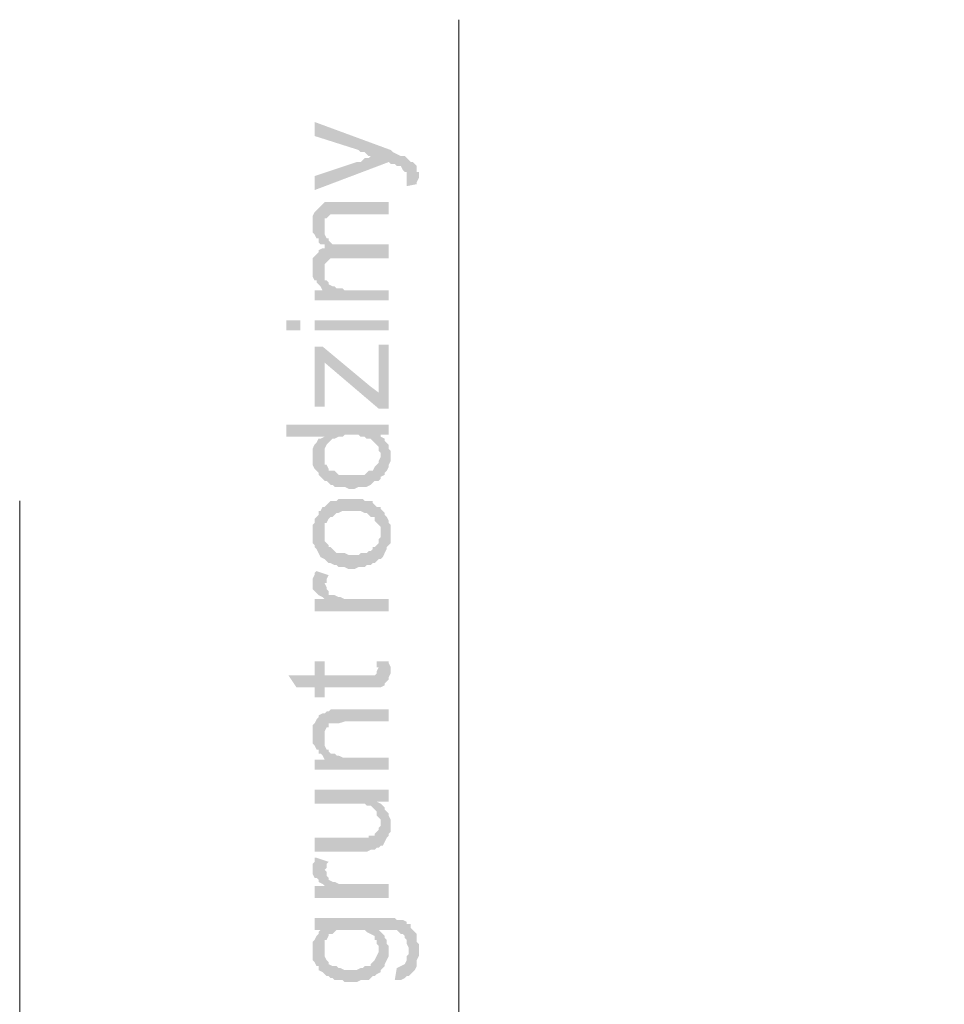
# Model space of a CAD drawing. Header units: inches. Extents: x -5286 to 1958, y -185 to 1019.
# Tile 58 of 62: x 1811 to 1863, y 261 to 315. Entities that reach past the tile are written whole.
import ezdxf

# ---------------------------------------------------------------- set-up
doc = ezdxf.new("R2010")
doc.units = ezdxf.units.IN
doc.header["$MEASUREMENT"] = 0
doc.layers.add('SCHEMAT', color=7, linetype='CONTINUOUS', lineweight=9)

msp = doc.modelspace()

# ---------------------------------------------------------------- hatches: boundary and pattern name
at = {"layer": 'SCHEMAT', "linetype": 'Continuous'}
for points in [[(1827.804, 309.595), (1827.804, 308.817), (1830.249, 308.039), (1830.36, 307.928), (1830.582, 307.928), (1830.693, 307.817), (1830.804, 307.706), (1830.915, 307.706), (1831.137, 307.706), (1831.915, 307.372), (1832.026, 307.261), (1832.249, 307.261), (1832.36, 307.15), (1832.582, 307.15), (1832.693, 306.928), (1832.804, 306.817), (1832.915, 306.817), (1832.915, 306.483), (1832.915, 307.595), (1832.804, 307.706), (1832.582, 307.706), (1832.36, 307.817), (1832.137, 307.928), (1832.026, 308.039)], [(1827.804, 306.595), (1827.804, 305.817), (1831.915, 307.372), (1831.137, 307.706), (1830.915, 307.706), (1830.804, 307.595), (1830.582, 307.595), (1830.471, 307.483), (1830.36, 307.372), (1830.137, 307.372)], [(1832.915, 306.039), (1833.471, 306.15), (1833.471, 306.261), (1833.582, 306.483), (1833.582, 306.817), (1833.471, 306.817), (1833.471, 307.039), (1833.471, 307.15), (1833.249, 307.372), (1833.137, 307.372), (1833.026, 307.483), (1832.915, 307.595), (1832.915, 306.483), (1832.915, 306.261)], [(1827.693, 303.928), (1827.693, 303.706), (1827.693, 303.483), (1827.804, 303.372), (1827.915, 303.15), (1828.026, 303.15), (1828.026, 302.928), (1828.137, 302.817), (1828.36, 302.817), (1828.36, 303.928), (1828.36, 304.039), (1828.36, 304.261), (1828.471, 304.261), (1828.582, 304.372), (1828.693, 304.483), (1831.915, 304.483), (1831.915, 305.15), (1828.693, 305.15), (1828.582, 305.15), (1828.36, 305.15), (1828.249, 305.039), (1828.137, 304.928), (1828.026, 304.817), (1827.915, 304.706), (1827.804, 304.595), (1827.693, 304.372), (1827.693, 304.039)], [(1828.36, 302.817), (1828.36, 302.595), (1828.471, 301.817), (1828.582, 301.928), (1828.693, 302.039), (1828.915, 302.039), (1831.915, 302.039), (1831.915, 302.817), (1829.137, 302.817), (1828.915, 302.817), (1828.804, 302.817), (1828.693, 302.928), (1828.582, 303.039), (1828.582, 303.15), (1828.471, 303.15), (1828.36, 303.372), (1828.36, 303.595), (1828.36, 303.706)], [(1827.693, 301.483), (1827.693, 301.372), (1827.693, 301.039), (1827.804, 300.817), (1827.915, 300.817), (1827.915, 300.706), (1828.026, 300.595), (1828.137, 300.483), (1828.249, 300.261), (1828.36, 301.372), (1828.36, 301.483), (1828.36, 301.706), (1828.471, 301.817), (1828.36, 302.595), (1828.249, 302.595), (1828.026, 302.483), (1828.026, 302.372), (1827.915, 302.261), (1827.804, 302.15), (1827.693, 302.039), (1827.693, 301.706)], [(1828.249, 300.261), (1828.36, 300.261), (1828.36, 301.039), (1828.36, 301.15), (1828.36, 301.372)], [(1827.804, 300.261), (1827.804, 299.706), (1831.915, 299.706), (1831.915, 300.261), (1829.471, 300.261), (1829.36, 300.372), (1829.026, 300.372), (1828.915, 300.483), (1828.804, 300.483), (1828.582, 300.595), (1828.582, 300.706), (1828.471, 300.817), (1828.36, 300.817), (1828.36, 300.261)], [(1827.026, 298.595), (1826.249, 298.595), (1826.249, 298.039), (1827.026, 298.039)], [(1831.915, 298.595), (1827.804, 298.595), (1827.804, 298.039), (1831.915, 298.039)], [(1827.804, 297.15), (1827.804, 293.817), (1828.36, 293.817), (1828.36, 296.039), (1828.36, 296.261), (1828.249, 297.15)], [(1828.249, 297.15), (1828.36, 296.261), (1831.36, 293.706), (1831.915, 293.706), (1831.36, 294.595), (1830.915, 294.928)], [(1831.36, 297.261), (1831.36, 294.595), (1831.915, 293.706), (1831.915, 297.261)], [(1826.249, 292.817), (1826.249, 292.15), (1828.36, 292.15), (1828.36, 291.15), (1828.36, 291.372), (1828.36, 291.483), (1828.471, 291.706), (1828.582, 291.817), (1828.693, 291.928), (1828.804, 292.039), (1828.915, 292.039), (1829.137, 292.15), (1829.36, 292.15), (1829.471, 292.261), (1830.249, 292.261), (1830.36, 292.15), (1830.582, 292.15), (1830.693, 292.039), (1830.915, 292.039), (1831.026, 291.928), (1831.137, 291.817), (1831.249, 291.706), (1831.36, 291.595), (1831.36, 291.372), (1831.471, 292.261), (1831.915, 292.261), (1831.915, 292.817)], [(1827.693, 291.039), (1827.693, 290.817), (1827.693, 290.595), (1827.804, 290.372), (1827.915, 290.261), (1828.026, 290.15), (1828.026, 290.039), (1828.249, 289.817), (1828.36, 289.706), (1828.471, 289.706), (1828.582, 289.595), (1828.693, 289.483), (1828.804, 289.483), (1828.915, 289.372), (1829.026, 289.372), (1829.137, 289.372), (1829.471, 289.372), (1829.693, 289.261), (1830.026, 289.261), (1830.249, 289.372), (1830.582, 289.372), (1830.693, 289.372), (1830.915, 289.483), (1831.026, 289.595), (1831.137, 289.706), (1831.36, 289.706), (1831.471, 289.817), (1831.471, 291.15), (1831.471, 291.039), (1831.36, 290.817), (1831.36, 290.706), (1831.249, 290.595), (1831.137, 290.483), (1831.026, 290.261), (1830.915, 290.261), (1830.804, 290.261), (1830.693, 290.15), (1830.582, 290.039), (1830.249, 290.039), (1830.026, 290.039), (1829.804, 290.039), (1829.693, 290.039), (1829.471, 290.039), (1829.137, 290.039), (1829.026, 290.15), (1828.915, 290.261), (1828.804, 290.261), (1828.582, 290.261), (1828.582, 290.372), (1828.471, 290.595), (1828.36, 290.595), (1828.36, 290.817), (1828.36, 292.15), (1828.137, 292.039), (1828.026, 292.039), (1827.915, 291.817), (1827.804, 291.706), (1827.693, 291.483), (1827.693, 291.15)], [(1831.36, 291.372), (1831.471, 291.261), (1831.471, 289.817), (1831.471, 289.928), (1831.693, 290.039), (1831.693, 290.15), (1831.804, 290.261), (1831.915, 290.483), (1831.915, 290.595), (1832.026, 290.817), (1832.026, 291.372), (1831.915, 291.483), (1831.915, 291.706), (1831.804, 291.817), (1831.693, 291.928), (1831.693, 292.039), (1831.471, 292.15), (1831.471, 292.261)], [(1827.693, 286.817), (1827.693, 286.595), (1827.693, 286.261), (1827.804, 286.15), (1827.804, 286.039), (1827.915, 285.928), (1828.026, 285.706), (1828.137, 285.483), (1828.36, 285.372), (1828.36, 287.15), (1828.36, 287.372), (1828.471, 287.372), (1828.582, 287.595), (1828.693, 287.706), (1828.804, 287.706), (1828.915, 287.817), (1829.026, 287.928), (1829.137, 287.928), (1829.36, 288.039), (1830.36, 288.039), (1830.582, 287.928), (1830.693, 287.928), (1830.804, 287.817), (1830.915, 287.706), (1831.026, 287.706), (1831.137, 287.706), (1831.137, 287.483), (1831.249, 287.372), (1831.36, 287.261), (1831.471, 287.15), (1831.471, 285.372), (1831.582, 285.483), (1831.693, 285.706), (1831.804, 285.928), (1831.804, 286.039), (1831.915, 286.15), (1832.026, 286.261), (1832.026, 287.261), (1831.915, 287.372), (1831.915, 287.483), (1831.804, 287.706), (1831.693, 287.817), (1831.693, 287.928), (1831.582, 288.039), (1831.471, 288.15), (1831.471, 288.261), (1831.249, 288.261), (1831.137, 288.372), (1831.026, 288.483), (1831.026, 288.595), (1830.915, 288.595), (1830.804, 288.595), (1830.582, 288.595), (1830.471, 288.706), (1829.137, 288.706), (1829.026, 288.595), (1828.915, 288.595), (1828.693, 288.595), (1828.582, 288.483), (1828.471, 288.372), (1828.36, 288.261), (1828.249, 288.261), (1828.137, 288.039), (1828.026, 288.039), (1828.026, 287.817), (1827.915, 287.706), (1827.804, 287.595), (1827.804, 287.372), (1827.693, 287.261), (1827.693, 286.928)], [(1828.36, 285.372), (1828.471, 285.261), (1828.582, 285.15), (1828.693, 285.15), (1828.915, 285.039), (1829.026, 285.039), (1829.137, 284.928), (1829.471, 284.928), (1829.693, 284.817), (1830.026, 284.817), (1830.249, 284.928), (1830.582, 284.928), (1830.693, 285.039), (1830.915, 285.039), (1831.026, 285.15), (1831.137, 285.15), (1831.249, 285.261), (1831.36, 285.372), (1831.471, 285.372), (1831.471, 286.817), (1831.471, 286.595), (1831.36, 286.483), (1831.36, 286.261), (1831.249, 286.15), (1831.137, 286.039), (1831.026, 286.039), (1831.026, 285.928), (1830.915, 285.817), (1830.804, 285.817), (1830.693, 285.706), (1830.582, 285.706), (1830.36, 285.706), (1830.249, 285.595), (1829.804, 285.595), (1829.693, 285.595), (1829.471, 285.706), (1829.137, 285.706), (1829.026, 285.706), (1828.915, 285.817), (1828.804, 285.928), (1828.693, 286.039), (1828.582, 286.039), (1828.582, 286.15), (1828.471, 286.261), (1828.36, 286.372), (1828.36, 286.483), (1828.36, 286.817)], [(1827.693, 284.039), (1827.693, 283.817), (1827.693, 283.706), (1827.804, 283.595), (1827.915, 283.483), (1828.026, 283.372), (1828.249, 283.261), (1828.36, 283.15), (1828.36, 284.039), (1828.471, 284.039), (1828.471, 284.261), (1828.582, 284.483), (1827.915, 284.706), (1827.804, 284.595), (1827.804, 284.483), (1827.693, 284.261), (1827.693, 284.15)], [(1827.804, 283.15), (1827.804, 282.483), (1831.915, 282.483), (1831.915, 283.15), (1829.693, 283.15), (1829.471, 283.15), (1829.249, 283.261), (1829.137, 283.261), (1828.915, 283.372), (1828.804, 283.372), (1828.582, 283.372), (1828.582, 283.595), (1828.471, 283.706), (1828.471, 283.817), (1828.36, 284.039), (1828.36, 283.15)], [(1826.36, 278.928), (1826.804, 278.261), (1827.804, 278.261), (1827.804, 277.706), (1828.36, 277.706), (1828.36, 278.261), (1831.137, 278.261), (1831.36, 278.261), (1831.36, 279.372), (1831.249, 279.15), (1831.249, 279.039), (1831.137, 278.928), (1828.36, 278.928), (1828.36, 279.706), (1827.804, 279.706), (1827.804, 278.928)], [(1831.249, 279.706), (1831.249, 279.372), (1831.36, 279.372), (1831.36, 278.261), (1831.471, 278.261), (1831.693, 278.372), (1831.693, 278.483), (1831.804, 278.595), (1831.915, 278.706), (1831.915, 278.817), (1832.026, 279.039), (1832.026, 279.372), (1831.915, 279.595), (1831.915, 279.706)], [(1827.693, 275.706), (1827.693, 275.595), (1827.693, 275.372), (1827.693, 275.15), (1827.804, 275.039), (1827.915, 274.817), (1828.026, 274.817), (1828.026, 274.595), (1828.137, 274.595), (1828.249, 274.483), (1828.36, 275.483), (1828.36, 275.706), (1828.36, 275.817), (1828.471, 276.039), (1828.582, 276.039), (1828.582, 276.261), (1828.804, 276.261), (1829.137, 276.261), (1829.471, 276.372), (1831.915, 276.372), (1831.915, 277.039), (1829.36, 277.039), (1828.693, 277.039), (1828.582, 276.928), (1828.471, 276.928), (1828.36, 276.817), (1828.249, 276.817), (1828.026, 276.706), (1828.026, 276.595), (1827.915, 276.483), (1827.804, 276.261), (1827.693, 276.15), (1827.693, 275.817)], [(1827.804, 274.261), (1827.804, 273.706), (1831.915, 273.706), (1831.915, 274.372), (1829.36, 274.372), (1829.137, 274.483), (1829.026, 274.483), (1828.915, 274.595), (1828.804, 274.595), (1828.693, 274.595), (1828.582, 274.706), (1828.582, 274.817), (1828.471, 274.817), (1828.36, 275.039), (1828.36, 274.261)], [(1828.249, 274.483), (1828.36, 274.261), (1828.36, 275.15), (1828.36, 275.372), (1828.36, 275.483)], [(1827.804, 272.595), (1827.804, 271.817), (1830.582, 271.817), (1830.693, 271.706), (1830.804, 271.706), (1830.915, 271.706), (1831.026, 271.595), (1831.137, 271.483), (1831.249, 271.372), (1831.249, 271.928), (1831.915, 271.928), (1831.915, 272.595)], [(1827.804, 269.928), (1827.804, 269.15), (1830.693, 269.15), (1830.915, 269.261), (1831.137, 269.261), (1831.249, 269.372), (1831.36, 269.372), (1831.471, 269.483), (1831.582, 269.483), (1831.693, 269.706), (1831.804, 269.928), (1831.915, 270.039), (1831.915, 270.15), (1832.026, 270.261), (1832.026, 270.928), (1831.915, 271.15), (1831.915, 271.261), (1831.804, 271.372), (1831.693, 271.483), (1831.693, 271.595), (1831.582, 271.706), (1831.471, 271.817), (1831.471, 270.595), (1831.36, 270.483), (1831.36, 270.372), (1831.249, 270.261), (1831.137, 270.15), (1831.137, 270.039), (1830.915, 270.039), (1830.804, 270.039), (1830.804, 269.928), (1830.026, 269.928)], [(1831.249, 271.372), (1831.249, 271.15), (1831.36, 271.039), (1831.471, 270.928), (1831.471, 270.817), (1831.471, 271.817), (1831.249, 271.928)], [(1827.693, 268.15), (1827.693, 268.039), (1827.693, 267.928), (1827.804, 267.706), (1827.915, 267.706), (1828.026, 267.595), (1828.026, 267.483), (1828.249, 267.372), (1828.36, 267.261), (1828.36, 268.15), (1828.471, 268.261), (1828.471, 268.483), (1828.582, 268.595), (1827.915, 268.817), (1827.804, 268.817), (1827.804, 268.595), (1827.693, 268.483), (1827.693, 268.261)], [(1827.804, 267.261), (1827.804, 266.595), (1831.915, 266.595), (1831.915, 267.372), (1829.693, 267.372), (1829.471, 267.372), (1829.249, 267.372), (1829.137, 267.372), (1828.915, 267.483), (1828.804, 267.483), (1828.582, 267.595), (1828.582, 267.706), (1828.471, 267.817), (1828.471, 268.039), (1828.36, 268.15), (1828.36, 267.261)], [(1827.804, 265.483), (1827.804, 264.817), (1828.36, 264.817), (1828.36, 264.039), (1828.36, 264.261), (1828.471, 264.261), (1828.582, 264.483), (1828.582, 264.595), (1828.804, 264.595), (1828.915, 264.706), (1829.026, 264.817), (1829.137, 264.817), (1829.249, 264.817), (1830.36, 264.817), (1830.471, 264.817), (1830.582, 264.817), (1830.693, 264.706), (1830.915, 264.595), (1831.137, 264.483), (1831.137, 264.261), (1831.249, 264.261), (1831.249, 264.039), (1831.36, 263.928), (1831.36, 263.706), (1831.36, 265.483)], [(1828.249, 262.483), (1828.36, 262.372), (1828.471, 262.261), (1828.582, 262.261), (1828.693, 262.15), (1828.804, 262.15), (1828.915, 262.039), (1829.026, 262.039), (1829.137, 262.039), (1829.36, 262.039), (1829.471, 261.928), (1829.804, 261.928), (1830.137, 261.928), (1830.36, 262.039), (1830.471, 262.039), (1830.582, 262.039), (1830.804, 262.039), (1830.915, 262.15), (1831.026, 262.261), (1831.137, 262.261), (1831.249, 262.372), (1831.471, 262.483), (1831.471, 262.595), (1831.582, 262.706), (1831.693, 262.817), (1831.693, 262.928), (1831.804, 263.15), (1831.915, 263.372), (1831.915, 263.928), (1831.804, 264.039), (1831.804, 264.261), (1831.693, 264.372), (1831.693, 264.483), (1831.582, 264.595), (1831.471, 264.706), (1831.36, 264.817), (1831.36, 265.483), (1831.36, 263.595), (1831.249, 263.372), (1831.137, 263.15), (1830.915, 262.928), (1830.915, 262.817), (1830.693, 262.817), (1830.582, 262.817), (1830.471, 262.706), (1830.36, 262.706), (1830.137, 262.595), (1829.471, 262.595), (1829.249, 262.706), (1829.137, 262.706), (1829.026, 262.817), (1828.915, 262.817), (1828.804, 262.817), (1828.582, 262.928), (1828.582, 263.039), (1828.471, 263.15), (1828.36, 263.372), (1828.36, 263.706)], [(1831.36, 265.483), (1831.36, 264.817), (1831.693, 264.817), (1831.915, 264.817), (1832.36, 264.817), (1832.471, 264.706), (1832.582, 264.595), (1832.693, 264.595), (1832.804, 264.483), (1832.804, 264.372), (1832.915, 264.261), (1832.915, 264.15), (1832.915, 264.039), (1833.026, 263.817), (1833.026, 262.261), (1833.137, 262.372), (1833.249, 262.483), (1833.36, 262.595), (1833.471, 262.817), (1833.471, 263.039), (1833.471, 263.15), (1833.582, 263.372), (1833.582, 264.039), (1833.471, 264.15), (1833.471, 264.261), (1833.471, 264.483), (1833.471, 264.595), (1833.36, 264.706), (1833.249, 264.817), (1833.137, 264.928), (1833.137, 265.15), (1832.915, 265.15), (1832.915, 265.261), (1832.693, 265.372), (1832.582, 265.372), (1832.36, 265.372), (1832.249, 265.483), (1831.582, 265.483)], [(1827.693, 263.706), (1827.693, 263.15), (1827.804, 263.039), (1827.915, 262.817), (1828.026, 262.817), (1828.026, 262.706), (1828.026, 262.595), (1828.249, 262.483), (1828.36, 263.706), (1828.36, 264.817), (1828.137, 264.817), (1828.026, 264.706), (1828.026, 264.595), (1827.915, 264.483), (1827.804, 264.261), (1827.693, 264.15), (1827.693, 263.817)], [(1832.249, 262.039), (1832.582, 262.039), (1832.804, 262.15), (1832.915, 262.261), (1833.026, 262.261), (1833.026, 263.706), (1833.026, 263.483), (1832.915, 263.372), (1832.915, 263.15), (1832.804, 262.928), (1832.582, 262.817), (1832.36, 262.706)]]:
    msp.add_hatch(color=0, dxfattribs=at).paths.add_polyline_path(points)

# ---------------------------------------------------------------- linework, layer by layer
at = {"layer": 'SCHEMAT', "color": 0, "linetype": 'Continuous'}
for points in [[(1885.471, 108.595), (1835.804, 258.372), (1835.804, 315.261)], [(1861.026, 108.595), (1811.471, 258.372), (1811.471, 288.595)]]:
    msp.add_lwpolyline(points, dxfattribs=at)

doc.saveas('drawing.dxf')
